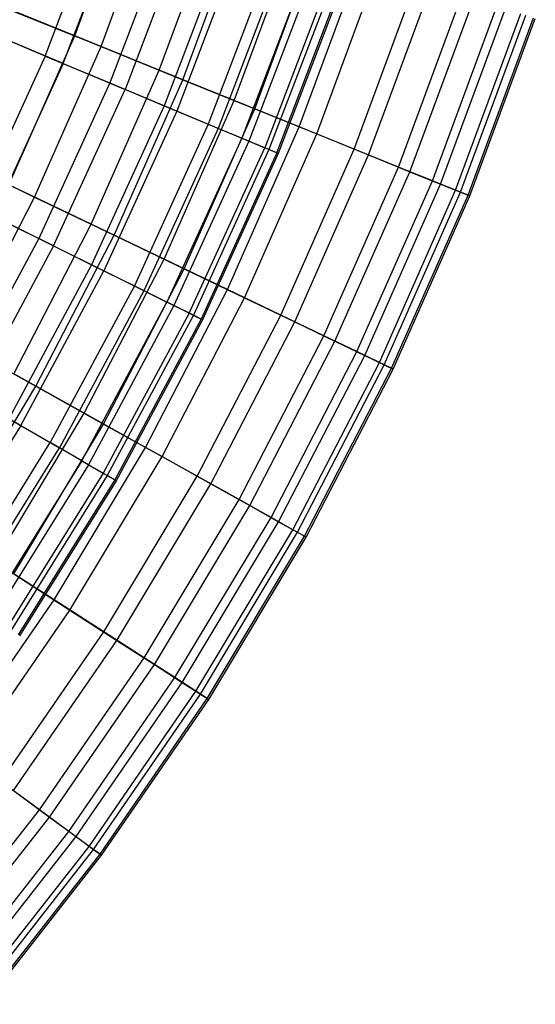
# Model space of a CAD drawing. Extents: x -8.3 to 8.8, y -6 to 6.
# Tile 143 of 177: x 4.9 to 5.9, y -3.8 to -1.9. Entities that reach past the tile are written whole.
import ezdxf

# ---------------------------------------------------------------- set-up
doc = ezdxf.new("R2010")
doc.units = 0
doc.header["$LTSCALE"] = 2.54
doc.layers.get('0').update_dxf_attribs({"linetype": 'CONTINUOUS'})

# ---------------------------------------------------------------- blocks, each defined once
blk = doc.blocks.new('DROPS_COLOR_A_STL')
at = {"color": 0}
for p, q in [((13.3144, -1.9764, 10.1697), (13.4314, -1.6697, 10.1697)), ((13.3144, -1.9764, 10.1697), (13.4314, -1.6697, 10.1697)), ((13.3499, -1.9912, 5.5063), (13.4677, -1.6822, 5.5063)), ((13.3499, -1.9912, 5.5063), (13.4677, -1.6822, 5.5063)), ((13.5617, -1.7147, 9.8277), (13.4417, -2.0296, 9.8277)), ((13.5617, -1.7147, 9.8277), (13.4417, -2.0296, 9.8277)), ((13.5927, -1.7254, 5.8505), (13.4719, -2.0423, 5.8505)), ((13.5927, -1.7254, 5.8505), (13.4719, -2.0423, 5.8505)), ((13.6716, -1.7526, 9.4778), (13.5489, -2.0745, 9.4778)), ((13.6716, -1.7526, 9.4778), (13.5489, -2.0745, 9.4778)), ((13.6971, -1.7614, 6.2023), (13.5738, -2.0849, 6.2023)), ((13.6971, -1.7614, 6.2023), (13.5738, -2.0849, 6.2023)), ((13.7607, -1.7833, 9.1213), (13.6358, -2.1109, 9.1213)), ((13.7607, -1.7833, 9.1213), (13.6358, -2.1109, 9.1213)), ((13.7806, -1.7902, 6.5603), (13.6552, -2.119, 6.5603)), ((13.7806, -1.7902, 6.5603), (13.6552, -2.119, 6.5603)), ((13.8285, -1.8067, 8.7596), (13.7019, -2.1385, 8.7596)), ((13.8285, -1.8067, 8.7596), (13.7019, -2.1385, 8.7596)), ((13.8428, -1.8117, 6.9232), (13.7159, -2.1444, 6.9232)), ((13.8428, -1.8117, 6.9232), (13.7159, -2.1444, 6.9232)), ((13.8748, -1.8227, 8.3941), (13.7471, -2.1575, 8.3941)), ((13.8748, -1.8227, 8.3941), (13.7471, -2.1575, 8.3941)), ((13.8834, -1.8257, 7.2894), (13.7555, -2.161, 7.2894)), ((13.8834, -1.8257, 7.2894), (13.7555, -2.161, 7.2894)), ((13.7712, -2.1675, 8.0263), (13.8994, -1.8312, 8.0263)), ((13.7712, -2.1675, 8.0263), (13.8994, -1.8312, 8.0263)), ((13.9023, -1.8322, 7.6576), (13.774, -2.1687, 7.6576)), ((13.9023, -1.8322, 7.6576), (13.774, -2.1687, 7.6576)), ((13.3144, -1.9764, 10.1697), (13.1678, -1.915, 10.5024)), ((13.3144, -1.9764, 10.1697), (13.1678, -1.915, 10.5024)), ((13.3499, -1.9912, 5.5063), (13.2083, -1.9319, 5.171)), ((13.3499, -1.9912, 5.5063), (13.2083, -1.9319, 5.171)), ((13.3144, -1.9764, 10.1697), (13.1781, -2.2749, 10.1697)), ((13.3144, -1.9764, 10.1697), (13.1781, -2.2749, 10.1697)), ((13.3144, -1.9764, 10.1697), (13.4417, -2.0296, 9.8277)), ((13.3144, -1.9764, 10.1697), (13.4417, -2.0296, 9.8277)), ((13.3499, -1.9912, 5.5063), (13.2125, -2.292, 5.5063)), ((13.3499, -1.9912, 5.5063), (13.2125, -2.292, 5.5063)), ((13.3499, -1.9912, 5.5063), (13.4719, -2.0423, 5.8505)), ((13.3499, -1.9912, 5.5063), (13.4719, -2.0423, 5.8505)), ((13.4417, -2.0296, 9.8277), (13.3017, -2.3362, 9.8277)), ((13.4417, -2.0296, 9.8277), (13.3017, -2.3362, 9.8277)), ((13.4417, -2.0296, 9.8277), (13.5489, -2.0745, 9.4778)), ((13.4417, -2.0296, 9.8277), (13.5489, -2.0745, 9.4778)), ((13.331, -2.3507, 5.8505), (13.4719, -2.0423, 5.8505)), ((13.331, -2.3507, 5.8505), (13.4719, -2.0423, 5.8505)), ((13.5738, -2.0849, 6.2023), (13.4719, -2.0423, 5.8505)), ((13.5738, -2.0849, 6.2023), (13.4719, -2.0423, 5.8505)), ((13.5489, -2.0745, 9.4778), (13.4058, -2.3879, 9.4778)), ((13.5489, -2.0745, 9.4778), (13.4058, -2.3879, 9.4778)), ((13.5489, -2.0745, 9.4778), (13.6358, -2.1109, 9.1213)), ((13.5489, -2.0745, 9.4778), (13.6358, -2.1109, 9.1213)), ((13.5738, -2.0849, 6.2023), (13.43, -2.3998, 6.2023)), ((13.5738, -2.0849, 6.2023), (13.43, -2.3998, 6.2023)), ((13.6552, -2.119, 6.5603), (13.5738, -2.0849, 6.2023)), ((13.6552, -2.119, 6.5603), (13.5738, -2.0849, 6.2023)), ((13.6358, -2.1109, 9.1213), (13.4902, -2.4297, 9.1213)), ((13.6358, -2.1109, 9.1213), (13.4902, -2.4297, 9.1213)), ((13.6358, -2.1109, 9.1213), (13.7019, -2.1385, 8.7596)), ((13.6358, -2.1109, 9.1213), (13.7019, -2.1385, 8.7596)), ((13.6552, -2.119, 6.5603), (13.5091, -2.4391, 6.5603)), ((13.6552, -2.119, 6.5603), (13.5091, -2.4391, 6.5603)), ((13.7159, -2.1444, 6.9232), (13.6552, -2.119, 6.5603)), ((13.7159, -2.1444, 6.9232), (13.6552, -2.119, 6.5603)), ((13.7019, -2.1385, 8.7596), (13.5544, -2.4616, 8.7596)), ((13.7019, -2.1385, 8.7596), (13.5544, -2.4616, 8.7596)), ((13.7159, -2.1444, 6.9232), (13.568, -2.4683, 6.9232)), ((13.7159, -2.1444, 6.9232), (13.568, -2.4683, 6.9232)), ((13.7019, -2.1385, 8.7596), (13.7471, -2.1575, 8.3941)), ((13.7019, -2.1385, 8.7596), (13.7471, -2.1575, 8.3941)), ((13.7555, -2.161, 7.2894), (13.7159, -2.1444, 6.9232)), ((13.7555, -2.161, 7.2894), (13.7159, -2.1444, 6.9232)), ((13.5983, -2.4833, 8.3941), (13.7471, -2.1575, 8.3941)), ((13.5983, -2.4833, 8.3941), (13.7471, -2.1575, 8.3941)), ((13.7555, -2.161, 7.2894), (13.6065, -2.4874, 7.2894)), ((13.7555, -2.161, 7.2894), (13.6065, -2.4874, 7.2894)), ((13.7712, -2.1675, 8.0263), (13.6217, -2.4949, 8.0263)), ((13.7712, -2.1675, 8.0263), (13.6217, -2.4949, 8.0263)), ((13.774, -2.1687, 7.6576), (13.6244, -2.4963, 7.6576)), ((13.774, -2.1687, 7.6576), (13.6244, -2.4963, 7.6576)), ((13.7712, -2.1675, 8.0263), (13.7471, -2.1575, 8.3941)), ((13.7712, -2.1675, 8.0263), (13.7471, -2.1575, 8.3941)), ((13.774, -2.1687, 7.6576), (13.7555, -2.161, 7.2894)), ((13.774, -2.1687, 7.6576), (13.7555, -2.161, 7.2894)), ((13.7712, -2.1675, 8.0263), (13.774, -2.1687, 7.6576)), ((13.7712, -2.1675, 8.0263), (13.774, -2.1687, 7.6576)), ((13.1781, -2.2749, 10.1697), (13.3017, -2.3362, 9.8277)), ((13.1781, -2.2749, 10.1697), (13.3017, -2.3362, 9.8277)), ((13.331, -2.3507, 5.8505), (13.2125, -2.292, 5.5063)), ((13.331, -2.3507, 5.8505), (13.2125, -2.292, 5.5063)), ((13.3017, -2.3362, 9.8277), (13.1423, -2.6332, 9.8277)), ((13.3017, -2.3362, 9.8277), (13.1423, -2.6332, 9.8277)), ((13.3017, -2.3362, 9.8277), (13.4058, -2.3879, 9.4778)), ((13.3017, -2.3362, 9.8277), (13.4058, -2.3879, 9.4778)), ((13.331, -2.3507, 5.8505), (13.1706, -2.6496, 5.8505)), ((13.331, -2.3507, 5.8505), (13.1706, -2.6496, 5.8505)), ((13.331, -2.3507, 5.8505), (13.43, -2.3998, 6.2023)), ((13.331, -2.3507, 5.8505), (13.43, -2.3998, 6.2023)), ((13.4058, -2.3879, 9.4778), (13.2429, -2.6914, 9.4778)), ((13.4058, -2.3879, 9.4778), (13.2429, -2.6914, 9.4778)), ((13.2663, -2.7049, 6.2023), (13.43, -2.3998, 6.2023)), ((13.2663, -2.7049, 6.2023), (13.43, -2.3998, 6.2023)), ((13.4058, -2.3879, 9.4778), (13.4902, -2.4297, 9.1213)), ((13.4058, -2.3879, 9.4778), (13.4902, -2.4297, 9.1213)), ((13.5091, -2.4391, 6.5603), (13.43, -2.3998, 6.2023)), ((13.5091, -2.4391, 6.5603), (13.43, -2.3998, 6.2023)), ((13.4902, -2.4297, 9.1213), (13.3244, -2.7386, 9.1213)), ((13.4902, -2.4297, 9.1213), (13.3244, -2.7386, 9.1213)), ((13.5091, -2.4391, 6.5603), (13.3427, -2.7491, 6.5603)), ((13.5091, -2.4391, 6.5603), (13.3427, -2.7491, 6.5603)), ((13.4902, -2.4297, 9.1213), (13.5544, -2.4616, 8.7596)), ((13.4902, -2.4297, 9.1213), (13.5544, -2.4616, 8.7596)), ((13.568, -2.4683, 6.9232), (13.5091, -2.4391, 6.5603)), ((13.568, -2.4683, 6.9232), (13.5091, -2.4391, 6.5603)), ((13.3865, -2.7745, 8.7596), (13.5544, -2.4616, 8.7596)), ((13.3865, -2.7745, 8.7596), (13.5544, -2.4616, 8.7596)), ((13.5983, -2.4833, 8.3941), (13.5544, -2.4616, 8.7596)), ((13.5983, -2.4833, 8.3941), (13.5544, -2.4616, 8.7596)), ((13.568, -2.4683, 6.9232), (13.3996, -2.7821, 6.9232)), ((13.568, -2.4683, 6.9232), (13.3996, -2.7821, 6.9232)), ((13.5983, -2.4833, 8.3941), (13.4289, -2.799, 8.3941)), ((13.5983, -2.4833, 8.3941), (13.4289, -2.799, 8.3941)), ((13.6065, -2.4874, 7.2894), (13.568, -2.4683, 6.9232)), ((13.6065, -2.4874, 7.2894), (13.568, -2.4683, 6.9232)), ((13.5983, -2.4833, 8.3941), (13.6217, -2.4949, 8.0263)), ((13.5983, -2.4833, 8.3941), (13.6217, -2.4949, 8.0263)), ((13.6065, -2.4874, 7.2894), (13.4368, -2.8036, 7.2894)), ((13.6065, -2.4874, 7.2894), (13.4368, -2.8036, 7.2894)), ((13.6217, -2.4949, 8.0263), (13.4515, -2.8121, 8.0263)), ((13.6217, -2.4949, 8.0263), (13.4515, -2.8121, 8.0263)), ((13.6244, -2.4963, 7.6576), (13.4541, -2.8136, 7.6576)), ((13.6244, -2.4963, 7.6576), (13.4541, -2.8136, 7.6576)), ((13.6244, -2.4963, 7.6576), (13.6065, -2.4874, 7.2894)), ((13.6244, -2.4963, 7.6576), (13.6065, -2.4874, 7.2894)), ((13.6217, -2.4949, 8.0263), (13.6244, -2.4963, 7.6576)), ((13.6217, -2.4949, 8.0263), (13.6244, -2.4963, 7.6576)), ((13.2663, -2.7049, 6.2023), (13.1706, -2.6496, 5.8505)), ((13.2663, -2.7049, 6.2023), (13.1706, -2.6496, 5.8505)), ((13.2429, -2.6914, 9.4778), (13.3244, -2.7386, 9.1213)), ((13.2429, -2.6914, 9.4778), (13.3244, -2.7386, 9.1213)), ((13.2663, -2.7049, 6.2023), (13.0834, -2.9989, 6.2023)), ((13.2663, -2.7049, 6.2023), (13.0834, -2.9989, 6.2023)), ((13.2663, -2.7049, 6.2023), (13.3427, -2.7491, 6.5603)), ((13.2663, -2.7049, 6.2023), (13.3427, -2.7491, 6.5603)), ((13.1393, -3.0362, 9.1213), (13.3244, -2.7386, 9.1213)), ((13.1393, -3.0362, 9.1213), (13.3244, -2.7386, 9.1213)), ((13.1568, -3.0479, 6.5603), (13.3427, -2.7491, 6.5603)), ((13.1568, -3.0479, 6.5603), (13.3427, -2.7491, 6.5603)), ((13.3865, -2.7745, 8.7596), (13.3244, -2.7386, 9.1213)), ((13.3865, -2.7745, 8.7596), (13.3244, -2.7386, 9.1213)), ((13.3996, -2.7821, 6.9232), (13.3427, -2.7491, 6.5603)), ((13.3996, -2.7821, 6.9232), (13.3427, -2.7491, 6.5603)), ((13.3865, -2.7745, 8.7596), (13.1989, -3.076, 8.7596)), ((13.3865, -2.7745, 8.7596), (13.1989, -3.076, 8.7596)), ((13.3865, -2.7745, 8.7596), (13.4289, -2.799, 8.3941)), ((13.3865, -2.7745, 8.7596), (13.4289, -2.799, 8.3941)), ((13.3996, -2.7821, 6.9232), (13.2115, -3.0844, 6.9232)), ((13.3996, -2.7821, 6.9232), (13.2115, -3.0844, 6.9232)), ((13.4368, -2.8036, 7.2894), (13.3996, -2.7821, 6.9232)), ((13.4368, -2.8036, 7.2894), (13.3996, -2.7821, 6.9232)), ((13.4289, -2.799, 8.3941), (13.2397, -3.1032, 8.3941)), ((13.4289, -2.799, 8.3941), (13.2397, -3.1032, 8.3941)), ((13.4368, -2.8036, 7.2894), (13.2472, -3.1083, 7.2894)), ((13.4368, -2.8036, 7.2894), (13.2472, -3.1083, 7.2894)), ((13.4515, -2.8121, 8.0263), (13.2613, -3.1177, 8.0263)), ((13.4515, -2.8121, 8.0263), (13.2613, -3.1177, 8.0263)), ((13.4541, -2.8136, 7.6576), (13.2639, -3.1194, 7.6576)), ((13.4541, -2.8136, 7.6576), (13.2639, -3.1194, 7.6576)), ((13.4289, -2.799, 8.3941), (13.4515, -2.8121, 8.0263)), ((13.4289, -2.799, 8.3941), (13.4515, -2.8121, 8.0263)), ((13.4541, -2.8136, 7.6576), (13.4368, -2.8036, 7.2894)), ((13.4541, -2.8136, 7.6576), (13.4368, -2.8036, 7.2894)), ((13.4515, -2.8121, 8.0263), (13.4541, -2.8136, 7.6576)), ((13.4515, -2.8121, 8.0263), (13.4541, -2.8136, 7.6576))]:
    blk.add_line(p, q, dxfattribs=at)
blk = doc.blocks.new('GROUP_1')
at = {"color": 0}
for p, q in [((13.2875, 4.0617, 9.0642), (13.3987, 4.3627, 9.0642)), ((13.2875, 4.0617, 9.0642), (13.3987, 4.3627, 9.0642)), ((13.3395, 4.0406, 3.0323), (13.4519, 4.3449, 3.0323)), ((13.3395, 4.0406, 3.0323), (13.4519, 4.3449, 3.0323)), ((13.4542, 3.9942, 8.7389), (13.5692, 4.3056, 8.7389)), ((13.4542, 3.9942, 8.7389), (13.5692, 4.3056, 8.7389)), ((13.5005, 3.9754, 3.3609), (13.6167, 4.2898, 3.3609)), ((13.5005, 3.9754, 3.3609), (13.6167, 4.2898, 3.3609)), ((13.6019, 3.9343, 8.403), (13.7204, 4.2551, 8.403)), ((13.6019, 3.9343, 8.403), (13.7204, 4.2551, 8.403)), ((13.6424, 3.9179, 3.6996), (13.7618, 4.2412, 3.6996)), ((13.6424, 3.9179, 3.6996), (13.7618, 4.2412, 3.6996)), ((13.73, 3.8824, 8.058), (13.8515, 4.2113, 8.058)), ((13.73, 3.8824, 8.058), (13.8515, 4.2113, 8.058)), ((13.7646, 3.8684, 4.0472), (13.8869, 4.1994, 4.0472)), ((13.7646, 3.8684, 4.0472), (13.8869, 4.1994, 4.0472)), ((13.8381, 3.8386, 7.705), (13.9621, 4.1743, 7.705)), ((13.8381, 3.8386, 7.705), (13.9621, 4.1743, 7.705)), ((13.8666, 3.8271, 4.4023), (13.9912, 4.1645, 4.4023)), ((13.8666, 3.8271, 4.4023), (13.9912, 4.1645, 4.4023)), ((13.2875, 4.0617, 9.0642), (13.1025, 4.1366, 9.3777)), ((13.2875, 4.0617, 9.0642), (13.1025, 4.1366, 9.3777)), ((13.9257, 3.8031, 7.3455), (14.0518, 4.1443, 7.3455)), ((13.9257, 3.8031, 7.3455), (14.0518, 4.1443, 7.3455)), ((13.948, 3.7941, 4.7635), (14.0745, 4.1367, 4.7635)), ((13.948, 3.7941, 4.7635), (14.0745, 4.1367, 4.7635)), ((13.9926, 3.7761, 6.9808), (14.1201, 4.1214, 6.9808)), ((13.9926, 3.7761, 6.9808), (14.1201, 4.1214, 6.9808)), ((14.0085, 3.7696, 5.1294), (14.1365, 4.116, 5.1294)), ((14.0085, 3.7696, 5.1294), (14.1365, 4.116, 5.1294)), ((13.1599, 4.1134, 2.715), (13.3395, 4.0406, 3.0323)), ((13.1599, 4.1134, 2.715), (13.3395, 4.0406, 3.0323)), ((14.0383, 3.7575, 6.6124), (14.167, 4.1058, 6.6124)), ((14.0383, 3.7575, 6.6124), (14.167, 4.1058, 6.6124)), ((14.0479, 3.7536, 5.4987), (14.1768, 4.1025, 5.4987)), ((14.0479, 3.7536, 5.4987), (14.1768, 4.1025, 5.4987)), ((14.0629, 3.7476, 6.2416), (14.1921, 4.0974, 6.2416)), ((14.0629, 3.7476, 6.2416), (14.1921, 4.0974, 6.2416)), ((14.0661, 3.7463, 5.8699), (14.1953, 4.0963, 5.8699)), ((14.0661, 3.7463, 5.8699), (14.1953, 4.0963, 5.8699)), ((13.1578, 3.7682, 9.0642), (13.2875, 4.0617, 9.0642)), ((13.1578, 3.7682, 9.0642), (13.2875, 4.0617, 9.0642)), ((13.4542, 3.9942, 8.7389), (13.2875, 4.0617, 9.0642)), ((13.4542, 3.9942, 8.7389), (13.2875, 4.0617, 9.0642)), ((13.2084, 3.7439, 3.0323), (13.3395, 4.0406, 3.0323)), ((13.2084, 3.7439, 3.0323), (13.3395, 4.0406, 3.0323)), ((13.3395, 4.0406, 3.0323), (13.5005, 3.9754, 3.3609)), ((13.3395, 4.0406, 3.0323), (13.5005, 3.9754, 3.3609)), ((13.32, 3.6904, 8.7389), (13.4542, 3.9942, 8.7389)), ((13.32, 3.6904, 8.7389), (13.4542, 3.9942, 8.7389)), ((13.6019, 3.9343, 8.403), (13.4542, 3.9942, 8.7389)), ((13.6019, 3.9343, 8.403), (13.4542, 3.9942, 8.7389)), ((13.3651, 3.6688, 3.3609), (13.5005, 3.9754, 3.3609)), ((13.3651, 3.6688, 3.3609), (13.5005, 3.9754, 3.3609)), ((13.5005, 3.9754, 3.3609), (13.6424, 3.9179, 3.6996)), ((13.5005, 3.9754, 3.3609), (13.6424, 3.9179, 3.6996)), ((13.4637, 3.6215, 8.403), (13.6019, 3.9343, 8.403)), ((13.4637, 3.6215, 8.403), (13.6019, 3.9343, 8.403)), ((13.73, 3.8824, 8.058), (13.6019, 3.9343, 8.403)), ((13.73, 3.8824, 8.058), (13.6019, 3.9343, 8.403)), ((13.5031, 3.6026, 3.6996), (13.6424, 3.9179, 3.6996)), ((13.5031, 3.6026, 3.6996), (13.6424, 3.9179, 3.6996)), ((13.6424, 3.9179, 3.6996), (13.7646, 3.8684, 4.0472)), ((13.6424, 3.9179, 3.6996), (13.7646, 3.8684, 4.0472)), ((13.5884, 3.5617, 8.058), (13.73, 3.8824, 8.058)), ((13.5884, 3.5617, 8.058), (13.73, 3.8824, 8.058)), ((13.8381, 3.8386, 7.705), (13.73, 3.8824, 8.058)), ((13.8381, 3.8386, 7.705), (13.73, 3.8824, 8.058)), ((13.622, 3.5456, 4.0472), (13.7646, 3.8684, 4.0472)), ((13.622, 3.5456, 4.0472), (13.7646, 3.8684, 4.0472)), ((13.7646, 3.8684, 4.0472), (13.8666, 3.8271, 4.4023)), ((13.7646, 3.8684, 4.0472), (13.8666, 3.8271, 4.4023)), ((13.0337, 3.8277, 2.715), (13.2084, 3.7439, 3.0323)), ((13.0337, 3.8277, 2.715), (13.2084, 3.7439, 3.0323)), ((13.6935, 3.5113, 7.705), (13.8381, 3.8386, 7.705)), ((13.6935, 3.5113, 7.705), (13.8381, 3.8386, 7.705)), ((13.7212, 3.498, 4.4023), (13.8666, 3.8271, 4.4023)), ((13.7212, 3.498, 4.4023), (13.8666, 3.8271, 4.4023)), ((13.9257, 3.8031, 7.3455), (13.8381, 3.8386, 7.705)), ((13.9257, 3.8031, 7.3455), (13.8381, 3.8386, 7.705)), ((13.8666, 3.8271, 4.4023), (13.948, 3.7941, 4.7635)), ((13.8666, 3.8271, 4.4023), (13.948, 3.7941, 4.7635)), ((13.7788, 3.4704, 7.3455), (13.9257, 3.8031, 7.3455)), ((13.7788, 3.4704, 7.3455), (13.9257, 3.8031, 7.3455)), ((13.8004, 3.4601, 4.7635), (13.948, 3.7941, 4.7635)), ((13.8004, 3.4601, 4.7635), (13.948, 3.7941, 4.7635)), ((13.9926, 3.7761, 6.9808), (13.9257, 3.8031, 7.3455)), ((13.9926, 3.7761, 6.9808), (13.9257, 3.8031, 7.3455)), ((13.948, 3.7941, 4.7635), (14.0085, 3.7696, 5.1294)), ((13.948, 3.7941, 4.7635), (14.0085, 3.7696, 5.1294)), ((13.32, 3.6904, 8.7389), (13.1578, 3.7682, 9.0642)), ((13.32, 3.6904, 8.7389), (13.1578, 3.7682, 9.0642)), ((13.8438, 3.4393, 6.9808), (13.9926, 3.7761, 6.9808)), ((13.8438, 3.4393, 6.9808), (13.9926, 3.7761, 6.9808)), ((13.8593, 3.4318, 5.1294), (14.0085, 3.7696, 5.1294)), ((13.8593, 3.4318, 5.1294), (14.0085, 3.7696, 5.1294)), ((14.0383, 3.7575, 6.6124), (13.9926, 3.7761, 6.9808)), ((14.0383, 3.7575, 6.6124), (13.9926, 3.7761, 6.9808)), ((14.0085, 3.7696, 5.1294), (14.0479, 3.7536, 5.4987)), ((14.0085, 3.7696, 5.1294), (14.0479, 3.7536, 5.4987)), ((13.8883, 3.4179, 6.6124), (14.0383, 3.7575, 6.6124)), ((13.8883, 3.4179, 6.6124), (14.0383, 3.7575, 6.6124)), ((13.8976, 3.4135, 5.4987), (14.0479, 3.7536, 5.4987)), ((13.8976, 3.4135, 5.4987), (14.0479, 3.7536, 5.4987)), ((13.9122, 3.4065, 6.2416), (14.0629, 3.7476, 6.2416)), ((13.9122, 3.4065, 6.2416), (14.0629, 3.7476, 6.2416)), ((13.9153, 3.405, 5.8699), (14.0661, 3.7463, 5.8699)), ((13.9153, 3.405, 5.8699), (14.0661, 3.7463, 5.8699)), ((14.0629, 3.7476, 6.2416), (14.0383, 3.7575, 6.6124)), ((14.0629, 3.7476, 6.2416), (14.0383, 3.7575, 6.6124)), ((14.0479, 3.7536, 5.4987), (14.0661, 3.7463, 5.8699)), ((14.0479, 3.7536, 5.4987), (14.0661, 3.7463, 5.8699)), ((14.0661, 3.7463, 5.8699), (14.0629, 3.7476, 6.2416)), ((14.0661, 3.7463, 5.8699), (14.0629, 3.7476, 6.2416)), ((13.0591, 3.456, 3.0323), (13.2084, 3.7439, 3.0323)), ((13.0591, 3.456, 3.0323), (13.2084, 3.7439, 3.0323)), ((13.2084, 3.7439, 3.0323), (13.3651, 3.6688, 3.3609)), ((13.2084, 3.7439, 3.0323), (13.3651, 3.6688, 3.3609)), ((13.1672, 3.3956, 8.7389), (13.32, 3.6904, 8.7389)), ((13.1672, 3.3956, 8.7389), (13.32, 3.6904, 8.7389)), ((13.4637, 3.6215, 8.403), (13.32, 3.6904, 8.7389)), ((13.4637, 3.6215, 8.403), (13.32, 3.6904, 8.7389)), ((13.2109, 3.3712, 3.3609), (13.3651, 3.6688, 3.3609)), ((13.2109, 3.3712, 3.3609), (13.3651, 3.6688, 3.3609)), ((13.3651, 3.6688, 3.3609), (13.5031, 3.6026, 3.6996)), ((13.3651, 3.6688, 3.3609), (13.5031, 3.6026, 3.6996)), ((13.3063, 3.3179, 8.403), (13.4637, 3.6215, 8.403)), ((13.3063, 3.3179, 8.403), (13.4637, 3.6215, 8.403)), ((13.5884, 3.5617, 8.058), (13.4637, 3.6215, 8.403)), ((13.5884, 3.5617, 8.058), (13.4637, 3.6215, 8.403)), ((13.3445, 3.2966, 3.6996), (13.5031, 3.6026, 3.6996)), ((13.3445, 3.2966, 3.6996), (13.5031, 3.6026, 3.6996)), ((13.5031, 3.6026, 3.6996), (13.622, 3.5456, 4.0472)), ((13.5031, 3.6026, 3.6996), (13.622, 3.5456, 4.0472)), ((13.427, 3.2505, 8.058), (13.5884, 3.5617, 8.058)), ((13.427, 3.2505, 8.058), (13.5884, 3.5617, 8.058)), ((13.6935, 3.5113, 7.705), (13.5884, 3.5617, 8.058)), ((13.6935, 3.5113, 7.705), (13.5884, 3.5617, 8.058)), ((13.4596, 3.2323, 4.0472), (13.622, 3.5456, 4.0472)), ((13.4596, 3.2323, 4.0472), (13.622, 3.5456, 4.0472)), ((13.622, 3.5456, 4.0472), (13.7212, 3.498, 4.4023)), ((13.622, 3.5456, 4.0472), (13.7212, 3.498, 4.4023)), ((13.5289, 3.1937, 7.705), (13.6935, 3.5113, 7.705)), ((13.5289, 3.1937, 7.705), (13.6935, 3.5113, 7.705)), ((13.5557, 3.1787, 4.4023), (13.7212, 3.498, 4.4023)), ((13.5557, 3.1787, 4.4023), (13.7212, 3.498, 4.4023)), ((13.7788, 3.4704, 7.3455), (13.6935, 3.5113, 7.705)), ((13.7788, 3.4704, 7.3455), (13.6935, 3.5113, 7.705)), ((13.7212, 3.498, 4.4023), (13.8004, 3.4601, 4.7635)), ((13.7212, 3.498, 4.4023), (13.8004, 3.4601, 4.7635)), ((13.0591, 3.456, 3.0323), (13.2109, 3.3712, 3.3609)), ((13.0591, 3.456, 3.0323), (13.2109, 3.3712, 3.3609)), ((13.6114, 3.1476, 7.3455), (13.7788, 3.4704, 7.3455)), ((13.6114, 3.1476, 7.3455), (13.7788, 3.4704, 7.3455)), ((13.6324, 3.1358, 4.7635), (13.8004, 3.4601, 4.7635)), ((13.6324, 3.1358, 4.7635), (13.8004, 3.4601, 4.7635)), ((13.8438, 3.4393, 6.9808), (13.7788, 3.4704, 7.3455)), ((13.8438, 3.4393, 6.9808), (13.7788, 3.4704, 7.3455)), ((13.8004, 3.4601, 4.7635), (13.8593, 3.4318, 5.1294)), ((13.8004, 3.4601, 4.7635), (13.8593, 3.4318, 5.1294)), ((13.6744, 3.1124, 6.9808), (13.8438, 3.4393, 6.9808)), ((13.6744, 3.1124, 6.9808), (13.8438, 3.4393, 6.9808)), ((13.8883, 3.4179, 6.6124), (13.8438, 3.4393, 6.9808)), ((13.8883, 3.4179, 6.6124), (13.8438, 3.4393, 6.9808)), ((13.6894, 3.104, 5.1294), (13.8593, 3.4318, 5.1294)), ((13.6894, 3.104, 5.1294), (13.8593, 3.4318, 5.1294)), ((13.7175, 3.0883, 6.6124), (13.8883, 3.4179, 6.6124)), ((13.7175, 3.0883, 6.6124), (13.8883, 3.4179, 6.6124)), ((13.8593, 3.4318, 5.1294), (13.8976, 3.4135, 5.4987)), ((13.8593, 3.4318, 5.1294), (13.8976, 3.4135, 5.4987)), ((13.9122, 3.4065, 6.2416), (13.8883, 3.4179, 6.6124)), ((13.9122, 3.4065, 6.2416), (13.8883, 3.4179, 6.6124)), ((13.7265, 3.0833, 5.4987), (13.8976, 3.4135, 5.4987)), ((13.7265, 3.0833, 5.4987), (13.8976, 3.4135, 5.4987)), ((13.7406, 3.0754, 6.2416), (13.9122, 3.4065, 6.2416)), ((13.7406, 3.0754, 6.2416), (13.9122, 3.4065, 6.2416)), ((13.7436, 3.0737, 5.8699), (13.9153, 3.405, 5.8699)), ((13.7436, 3.0737, 5.8699), (13.9153, 3.405, 5.8699)), ((13.8976, 3.4135, 5.4987), (13.9153, 3.405, 5.8699)), ((13.8976, 3.4135, 5.4987), (13.9153, 3.405, 5.8699)), ((13.9153, 3.405, 5.8699), (13.9122, 3.4065, 6.2416)), ((13.9153, 3.405, 5.8699), (13.9122, 3.4065, 6.2416)), ((13.3063, 3.3179, 8.403), (13.1672, 3.3956, 8.7389)), ((13.3063, 3.3179, 8.403), (13.1672, 3.3956, 8.7389)), ((13.0384, 3.0839, 3.3609), (13.2109, 3.3712, 3.3609)), ((13.0384, 3.0839, 3.3609), (13.2109, 3.3712, 3.3609)), ((13.2109, 3.3712, 3.3609), (13.3445, 3.2966, 3.6996)), ((13.2109, 3.3712, 3.3609), (13.3445, 3.2966, 3.6996)), ((13.1304, 3.0247, 8.403), (13.3063, 3.3179, 8.403)), ((13.1304, 3.0247, 8.403), (13.3063, 3.3179, 8.403)), ((13.427, 3.2505, 8.058), (13.3063, 3.3179, 8.403)), ((13.427, 3.2505, 8.058), (13.3063, 3.3179, 8.403)), ((13.1672, 3.001, 3.6996), (13.3445, 3.2966, 3.6996)), ((13.1672, 3.001, 3.6996), (13.3445, 3.2966, 3.6996)), ((13.3445, 3.2966, 3.6996), (13.4596, 3.2323, 4.0472)), ((13.3445, 3.2966, 3.6996), (13.4596, 3.2323, 4.0472)), ((13.2467, 2.9499, 8.058), (13.427, 3.2505, 8.058)), ((13.2467, 2.9499, 8.058), (13.427, 3.2505, 8.058)), ((13.5289, 3.1937, 7.705), (13.427, 3.2505, 8.058)), ((13.5289, 3.1937, 7.705), (13.427, 3.2505, 8.058)), ((13.278, 2.9297, 4.0472), (13.4596, 3.2323, 4.0472)), ((13.278, 2.9297, 4.0472), (13.4596, 3.2323, 4.0472)), ((13.4596, 3.2323, 4.0472), (13.5557, 3.1787, 4.4023)), ((13.4596, 3.2323, 4.0472), (13.5557, 3.1787, 4.4023)), ((13.3448, 2.8868, 7.705), (13.5289, 3.1937, 7.705)), ((13.3448, 2.8868, 7.705), (13.5289, 3.1937, 7.705)), ((13.6114, 3.1476, 7.3455), (13.5289, 3.1937, 7.705)), ((13.6114, 3.1476, 7.3455), (13.5289, 3.1937, 7.705)), ((13.3706, 2.8702, 4.4023), (13.5557, 3.1787, 4.4023)), ((13.3706, 2.8702, 4.4023), (13.5557, 3.1787, 4.4023)), ((13.5557, 3.1787, 4.4023), (13.6324, 3.1358, 4.7635)), ((13.5557, 3.1787, 4.4023), (13.6324, 3.1358, 4.7635)), ((13.4243, 2.8357, 7.3455), (13.6114, 3.1476, 7.3455)), ((13.4243, 2.8357, 7.3455), (13.6114, 3.1476, 7.3455)), ((13.6744, 3.1124, 6.9808), (13.6114, 3.1476, 7.3455)), ((13.6744, 3.1124, 6.9808), (13.6114, 3.1476, 7.3455)), ((13.4445, 2.8227, 4.7635), (13.6324, 3.1358, 4.7635)), ((13.4445, 2.8227, 4.7635), (13.6324, 3.1358, 4.7635)), ((13.6324, 3.1358, 4.7635), (13.6894, 3.104, 5.1294)), ((13.6324, 3.1358, 4.7635), (13.6894, 3.104, 5.1294)), ((13.4849, 2.7967, 6.9808), (13.6744, 3.1124, 6.9808)), ((13.4849, 2.7967, 6.9808), (13.6744, 3.1124, 6.9808)), ((13.7175, 3.0883, 6.6124), (13.6744, 3.1124, 6.9808)), ((13.7175, 3.0883, 6.6124), (13.6744, 3.1124, 6.9808)), ((13.4994, 2.7874, 5.1294), (13.6894, 3.104, 5.1294)), ((13.4994, 2.7874, 5.1294), (13.6894, 3.104, 5.1294)), ((13.5265, 2.77, 6.6124), (13.7175, 3.0883, 6.6124)), ((13.5265, 2.77, 6.6124), (13.7175, 3.0883, 6.6124)), ((13.6894, 3.104, 5.1294), (13.7265, 3.0833, 5.4987)), ((13.6894, 3.104, 5.1294), (13.7265, 3.0833, 5.4987)), ((13.7406, 3.0754, 6.2416), (13.7175, 3.0883, 6.6124)), ((13.7406, 3.0754, 6.2416), (13.7175, 3.0883, 6.6124)), ((13.5352, 2.7644, 5.4987), (13.7265, 3.0833, 5.4987)), ((13.5352, 2.7644, 5.4987), (13.7265, 3.0833, 5.4987)), ((13.5487, 2.7557, 6.2416), (13.7406, 3.0754, 6.2416)), ((13.5487, 2.7557, 6.2416), (13.7406, 3.0754, 6.2416)), ((13.5516, 2.7538, 5.8699), (13.7436, 3.0737, 5.8699)), ((13.5516, 2.7538, 5.8699), (13.7436, 3.0737, 5.8699)), ((13.7265, 3.0833, 5.4987), (13.7436, 3.0737, 5.8699)), ((13.7265, 3.0833, 5.4987), (13.7436, 3.0737, 5.8699)), ((13.7436, 3.0737, 5.8699), (13.7406, 3.0754, 6.2416)), ((13.7436, 3.0737, 5.8699), (13.7406, 3.0754, 6.2416)), ((13.2467, 2.9499, 8.058), (13.1304, 3.0247, 8.403)), ((13.2467, 2.9499, 8.058), (13.1304, 3.0247, 8.403)), ((13.1672, 3.001, 3.6996), (13.278, 2.9297, 4.0472)), ((13.1672, 3.001, 3.6996), (13.278, 2.9297, 4.0472)), ((13.048, 2.6611, 8.058), (13.2467, 2.9499, 8.058)), ((13.048, 2.6611, 8.058), (13.2467, 2.9499, 8.058)), ((13.3448, 2.8868, 7.705), (13.2467, 2.9499, 8.058)), ((13.3448, 2.8868, 7.705), (13.2467, 2.9499, 8.058)), ((13.078, 2.639, 4.0472), (13.278, 2.9297, 4.0472)), ((13.078, 2.639, 4.0472), (13.278, 2.9297, 4.0472)), ((13.278, 2.9297, 4.0472), (13.3706, 2.8702, 4.4023)), ((13.278, 2.9297, 4.0472), (13.3706, 2.8702, 4.4023)), ((13.142, 2.592, 7.705), (13.3448, 2.8868, 7.705)), ((13.142, 2.592, 7.705), (13.3448, 2.8868, 7.705)), ((13.4243, 2.8357, 7.3455), (13.3448, 2.8868, 7.705)), ((13.4243, 2.8357, 7.3455), (13.3448, 2.8868, 7.705)), ((13.1667, 2.5739, 4.4023), (13.3706, 2.8702, 4.4023)), ((13.1667, 2.5739, 4.4023), (13.3706, 2.8702, 4.4023)), ((13.3706, 2.8702, 4.4023), (13.4445, 2.8227, 4.7635)), ((13.3706, 2.8702, 4.4023), (13.4445, 2.8227, 4.7635)), ((13.2181, 2.5361, 7.3455), (13.4243, 2.8357, 7.3455)), ((13.2181, 2.5361, 7.3455), (13.4243, 2.8357, 7.3455)), ((13.4849, 2.7967, 6.9808), (13.4243, 2.8357, 7.3455)), ((13.4849, 2.7967, 6.9808), (13.4243, 2.8357, 7.3455)), ((13.2375, 2.5218, 4.7635), (13.4445, 2.8227, 4.7635)), ((13.2375, 2.5218, 4.7635), (13.4445, 2.8227, 4.7635)), ((13.4445, 2.8227, 4.7635), (13.4994, 2.7874, 5.1294)), ((13.4445, 2.8227, 4.7635), (13.4994, 2.7874, 5.1294)), ((13.2762, 2.4934, 6.9808), (13.4849, 2.7967, 6.9808)), ((13.2762, 2.4934, 6.9808), (13.4849, 2.7967, 6.9808)), ((13.5265, 2.77, 6.6124), (13.4849, 2.7967, 6.9808)), ((13.5265, 2.77, 6.6124), (13.4849, 2.7967, 6.9808)), ((13.2901, 2.4832, 5.1294), (13.4994, 2.7874, 5.1294)), ((13.2901, 2.4832, 5.1294), (13.4994, 2.7874, 5.1294)), ((13.4994, 2.7874, 5.1294), (13.5352, 2.7644, 5.4987)), ((13.4994, 2.7874, 5.1294), (13.5352, 2.7644, 5.4987)), ((13.316, 2.4641, 6.6124), (13.5265, 2.77, 6.6124)), ((13.316, 2.4641, 6.6124), (13.5265, 2.77, 6.6124)), ((13.3244, 2.458, 5.4987), (13.5352, 2.7644, 5.4987)), ((13.3244, 2.458, 5.4987), (13.5352, 2.7644, 5.4987)), ((13.5487, 2.7557, 6.2416), (13.5265, 2.77, 6.6124)), ((13.5487, 2.7557, 6.2416), (13.5265, 2.77, 6.6124)), ((13.5352, 2.7644, 5.4987), (13.5516, 2.7538, 5.8699)), ((13.5352, 2.7644, 5.4987), (13.5516, 2.7538, 5.8699)), ((13.3374, 2.4485, 6.2416), (13.5487, 2.7557, 6.2416)), ((13.3374, 2.4485, 6.2416), (13.5487, 2.7557, 6.2416)), ((13.3401, 2.4464, 5.8699), (13.5516, 2.7538, 5.8699)), ((13.3401, 2.4464, 5.8699), (13.5516, 2.7538, 5.8699)), ((13.5516, 2.7538, 5.8699), (13.5487, 2.7557, 6.2416)), ((13.5516, 2.7538, 5.8699), (13.5487, 2.7557, 6.2416)), ((13.2181, 2.5361, 7.3455), (13.142, 2.592, 7.705)), ((13.2181, 2.5361, 7.3455), (13.142, 2.592, 7.705)), ((13.1667, 2.5739, 4.4023), (13.2375, 2.5218, 4.7635)), ((13.1667, 2.5739, 4.4023), (13.2375, 2.5218, 4.7635)), ((12.9938, 2.2498, 7.3455), (13.2181, 2.5361, 7.3455)), ((12.9938, 2.2498, 7.3455), (13.2181, 2.5361, 7.3455)), ((13.2762, 2.4934, 6.9808), (13.2181, 2.5361, 7.3455)), ((13.2762, 2.4934, 6.9808), (13.2181, 2.5361, 7.3455)), ((13.0122, 2.2344, 4.7635), (13.2375, 2.5218, 4.7635)), ((13.0122, 2.2344, 4.7635), (13.2375, 2.5218, 4.7635)), ((13.2375, 2.5218, 4.7635), (13.2901, 2.4832, 5.1294)), ((13.2375, 2.5218, 4.7635), (13.2901, 2.4832, 5.1294)), ((13.0491, 2.2036, 6.9808), (13.2762, 2.4934, 6.9808)), ((13.0491, 2.2036, 6.9808), (13.2762, 2.4934, 6.9808)), ((13.316, 2.4641, 6.6124), (13.2762, 2.4934, 6.9808)), ((13.316, 2.4641, 6.6124), (13.2762, 2.4934, 6.9808)), ((13.0623, 2.1926, 5.1294), (13.2901, 2.4832, 5.1294)), ((13.0623, 2.1926, 5.1294), (13.2901, 2.4832, 5.1294)), ((13.2901, 2.4832, 5.1294), (13.3244, 2.458, 5.4987)), ((13.2901, 2.4832, 5.1294), (13.3244, 2.458, 5.4987)), ((13.087, 2.172, 6.6124), (13.316, 2.4641, 6.6124)), ((13.087, 2.172, 6.6124), (13.316, 2.4641, 6.6124)), ((13.0949, 2.1653, 5.4987), (13.3244, 2.458, 5.4987)), ((13.0949, 2.1653, 5.4987), (13.3244, 2.458, 5.4987)), ((13.1073, 2.155, 6.2416), (13.3374, 2.4485, 6.2416)), ((13.1073, 2.155, 6.2416), (13.3374, 2.4485, 6.2416)), ((13.11, 2.1528, 5.8699), (13.3401, 2.4464, 5.8699)), ((13.11, 2.1528, 5.8699), (13.3401, 2.4464, 5.8699)), ((13.3374, 2.4485, 6.2416), (13.316, 2.4641, 6.6124)), ((13.3374, 2.4485, 6.2416), (13.316, 2.4641, 6.6124)), ((13.3244, 2.458, 5.4987), (13.3401, 2.4464, 5.8699)), ((13.3244, 2.458, 5.4987), (13.3401, 2.4464, 5.8699)), ((13.3401, 2.4464, 5.8699), (13.3374, 2.4485, 6.2416)), ((13.3401, 2.4464, 5.8699), (13.3374, 2.4485, 6.2416))]:
    blk.add_line(p, q, dxfattribs=at)
blk.add_blockref('DROPS_COLOR_A_STL', (-0.0852, 5.9985, -1.8001), dxfattribs=at)

msp = doc.modelspace()

# ---------------------------------------------------------------- block references
at = {"color": 0}
msp.add_blockref('GROUP_1', (-8.3148, -5.9985, 1.8001), dxfattribs=at)

doc.saveas('drawing.dxf')
